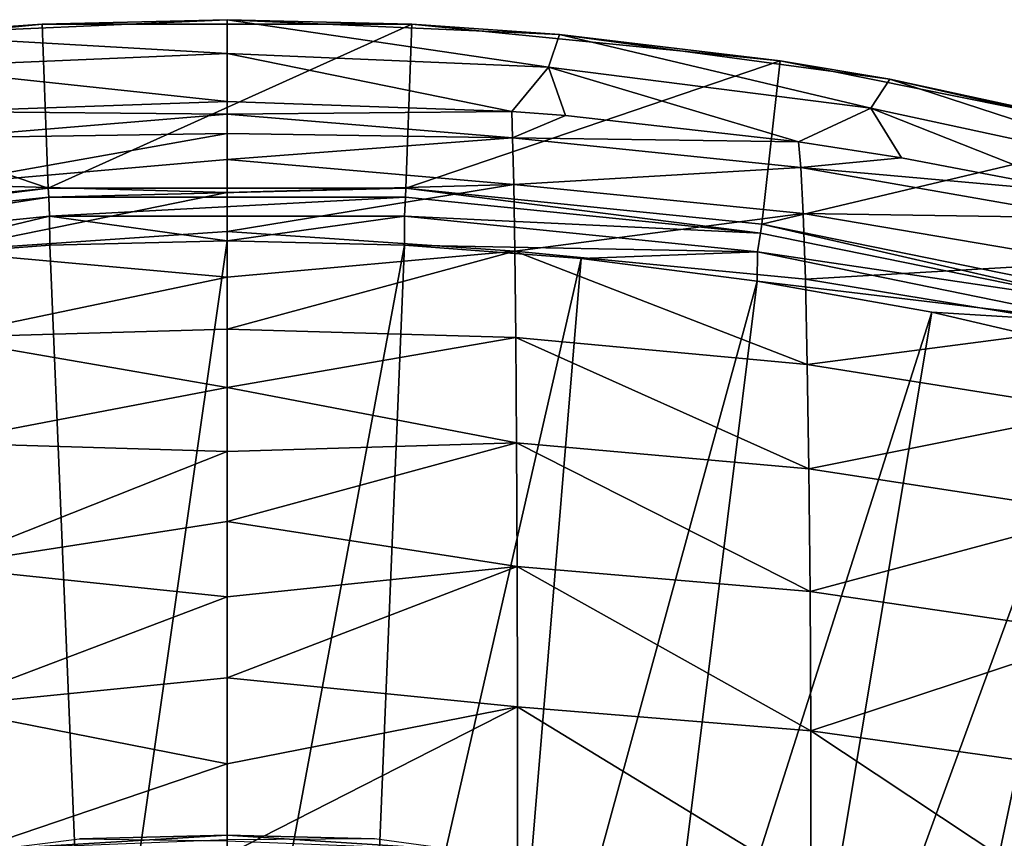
# Model space of a CAD drawing. Header units: metres. Extents: x -109 to 109, y -314 to 82.
# Tile 140 of 191: x -1.57 to 5.88, y 21.98 to 28.17. Entities that reach past the tile are written whole.
import ezdxf

# ---------------------------------------------------------------- set-up
doc = ezdxf.new("R2010")
doc.units = ezdxf.units.M
doc.layers.add('solid_504261_XXX', color=7, linetype='CONTINUOUS')

msp = doc.modelspace()

# ---------------------------------------------------------------- linework, layer by layer
at = {"layer": 'solid_504261_XXX'}
for points in [[(-2.516098, 28.060255, 184.527771), (0, 28.172836, 184.52774), (-1.39954, 28.138052, 181.023972)], [(0, 27.917923, 190.270096), (0, 28.172836, 184.52774), (-2.516098, 28.060255, 184.527771)], [(0, 28.172836, 184.52774), (1.39954, 28.138052, 181.023972), (-1.39954, 28.138052, 181.023972)], [(2.516098, 28.060255, 184.527771), (1.39954, 28.138052, 181.023972), (0, 28.172836, 184.52774)], [(2.433791, 27.814123, 190.243088), (2.516098, 28.060255, 184.527771), (0, 28.172836, 184.52774)], [(2.433791, 27.814123, 190.243088), (0, 28.172836, 184.52774), (0, 27.917923, 190.270096)], [(-1.353136, 26.896778, 145.456512), (-4.184806, 27.860296, 181.023972), (-1.39954, 28.138052, 181.023972)], [(-2.516098, 28.060255, 184.527771), (-1.39954, 28.138052, 181.023972), (-4.184806, 27.860296, 181.023972)], [(-1.353136, 26.896778, 145.456512), (-1.39954, 28.138052, 181.023972), (1.39954, 28.138052, 181.023972)], [(1.353642, 26.896751, 145.456512), (-1.353136, 26.896778, 145.456512), (1.39954, 28.138052, 181.023972)], [(1.353642, 26.896751, 145.456512), (1.39954, 28.138052, 181.023972), (4.184806, 27.860296, 181.023972)], [(2.516098, 28.060255, 184.527771), (4.184806, 27.860296, 181.023972), (1.39954, 28.138052, 181.023972)], [(-2.434798, 27.814037, 190.243073), (0, 27.917923, 190.270096), (-2.516098, 28.060255, 184.527771)], [(2.433791, 27.814123, 190.243088), (4.872745, 27.501978, 190.180191), (2.516098, 28.060255, 184.527771)], [(2.516098, 28.060255, 184.527771), (5.01689, 27.722544, 184.527786), (4.184806, 27.860296, 181.023972)], [(4.872745, 27.501978, 190.180191), (5.01689, 27.722544, 184.527786), (2.516098, 28.060255, 184.527771)], [(0, 27.554468, 196.006607), (0, 27.917923, 190.270096), (-2.434798, 27.814037, 190.243073)], [(2.154092, 27.478399, 195.977966), (0, 27.917923, 190.270096), (0, 27.554468, 196.006607)], [(2.154092, 27.478399, 195.977966), (2.433791, 27.814123, 190.243088), (0, 27.917923, 190.270096)], [(-1.353136, 26.896778, 145.456512), (-4.046246, 26.625092, 145.456512), (-4.184806, 27.860296, 181.023972)], [(-2.154092, 27.478399, 195.977966), (0, 27.554468, 196.006607), (-2.434798, 27.814037, 190.243073)], [(4.046747, 26.625015, 145.456512), (1.353642, 26.896751, 145.456512), (4.184806, 27.860296, 181.023972)], [(2.154092, 27.478399, 195.977966), (2.562447, 27.446907, 195.966034), (2.433791, 27.814123, 190.243088)], [(4.325427, 27.248203, 195.889999), (4.872745, 27.501978, 190.180191), (2.433791, 27.814123, 190.243088)], [(2.562447, 27.446907, 195.966034), (4.325427, 27.248203, 195.889999), (2.433791, 27.814123, 190.243088)], [(4.046747, 26.625015, 145.456512), (4.184806, 27.860296, 181.023972), (6.928763, 27.307526, 181.023972)], [(5.01689, 27.722544, 184.527786), (6.928763, 27.307526, 181.023972), (4.184806, 27.860296, 181.023972)], [(4.872745, 27.501978, 190.180191), (7.290633, 26.980446, 190.078995), (5.01689, 27.722544, 184.527786)], [(5.01689, 27.722544, 184.527786), (7.480282, 27.161627, 184.527786), (6.928763, 27.307526, 181.023972)], [(7.290633, 26.980446, 190.078995), (7.480282, 27.161627, 184.527786), (5.01689, 27.722544, 184.527786)], [(0, 27.458513, 196.965683), (0, 27.554468, 196.006607), (-2.154092, 27.478399, 195.977966)], [(2.154092, 27.478399, 195.977966), (0, 27.554468, 196.006607), (0, 27.458513, 196.965683)], [(4.325427, 27.248203, 195.889999), (5.103128, 27.127724, 195.843491), (4.872745, 27.501978, 190.180191)], [(6.491288, 26.861286, 195.739777), (7.290633, 26.980446, 190.078995), (4.872745, 27.501978, 190.180191)], [(5.103128, 27.127724, 195.843491), (6.491288, 26.861286, 195.739777), (4.872745, 27.501978, 190.180191)], [(-2.160725, 27.279404, 197.639359), (0, 27.458513, 196.965683), (-2.154092, 27.478399, 195.977966)], [(-2.160725, 27.279404, 197.639359), (0, 27.311205, 197.918381), (0, 27.458513, 196.965683)], [(2.160725, 27.279404, 197.639359), (2.154092, 27.478399, 195.977966), (0, 27.458513, 196.965683)], [(2.160725, 27.279404, 197.639359), (0, 27.458513, 196.965683), (0, 27.311205, 197.918381)], [(2.160725, 27.279404, 197.639359), (2.562447, 27.446907, 195.966034), (2.154092, 27.478399, 195.977966)], [(2.160725, 27.279404, 197.639359), (4.325427, 27.248203, 195.889999), (2.562447, 27.446907, 195.966034)], [(-2.16969, 26.925739, 199.27861), (0, 27.113256, 198.862), (0, 27.311205, 197.918381)], [(-2.160725, 27.279404, 197.639359), (-2.16969, 26.925739, 199.27861), (0, 27.311205, 197.918381)], [(2.160725, 27.279404, 197.639359), (0, 27.311205, 197.918381), (0, 27.113256, 198.862)], [(2.16969, 26.925739, 199.27861), (2.160725, 27.279404, 197.639359), (0, 27.113256, 198.862)], [(4.341228, 27.05386, 197.530258), (4.325427, 27.248203, 195.889999), (2.160725, 27.279404, 197.639359)], [(4.341228, 27.05386, 197.530258), (2.160725, 27.279404, 197.639359), (2.16969, 26.925739, 199.27861)], [(6.698971, 26.084314, 145.456512), (4.046747, 26.625015, 145.456512), (6.928763, 27.307526, 181.023972)], [(4.341228, 27.05386, 197.530258), (5.103128, 27.127724, 195.843491), (4.325427, 27.248203, 195.889999)], [(4.341228, 27.05386, 197.530258), (6.491288, 26.861286, 195.739777), (5.103128, 27.127724, 195.843491)], [(-2.16969, 26.925739, 199.27861), (0, 26.865389, 199.793839), (0, 27.113256, 198.862)], [(2.16969, 26.925739, 199.27861), (0, 27.113256, 198.862), (0, 26.865389, 199.793839)], [(4.359822, 26.706406, 199.151657), (4.341228, 27.05386, 197.530258), (2.16969, 26.925739, 199.27861)], [(6.517754, 26.673061, 197.350632), (6.491288, 26.861286, 195.739777), (4.341228, 27.05386, 197.530258)], [(6.517754, 26.673061, 197.350632), (4.341228, 27.05386, 197.530258), (4.359822, 26.706406, 199.151657)], [(-2.16969, 26.925739, 199.27861), (-2.177907, 26.420591, 200.880905), (0, 26.865389, 199.793839)], [(2.16969, 26.925739, 199.27861), (0, 26.865389, 199.793839), (0, 26.568316, 200.711166)], [(2.177907, 26.420591, 200.880905), (2.16969, 26.925739, 199.27861), (0, 26.568316, 200.711166)], [(4.359822, 26.706406, 199.151657), (2.16969, 26.925739, 199.27861), (2.177907, 26.420591, 200.880905)], [(-4.036088, 26.55752, 144.587753), (-4.046246, 26.625092, 145.456512), (-1.353136, 26.896778, 145.456512)], [(-4.036088, 26.55752, 144.587753), (-1.353136, 26.896778, 145.456512), (-1.349838, 26.828526, 144.587753)], [(-4.036088, 26.55752, 144.587753), (-1.349838, 26.828526, 144.587753), (-4.014488, 26.415083, 143.726563)], [(-1.349838, 26.828526, 144.587753), (-1.342658, 26.684641, 143.726563), (-4.014488, 26.415083, 143.726563)], [(-2.177907, 26.420591, 200.880905), (0, 26.568316, 200.711166), (0, 26.865389, 199.793839)], [(-1.349838, 26.828526, 144.587753), (-1.353136, 26.896778, 145.456512), (1.353642, 26.896751, 145.456512)], [(-1.349838, 26.828526, 144.587753), (1.353642, 26.896751, 145.456512), (1.350048, 26.828516, 144.587753)], [(-1.349838, 26.828526, 144.587753), (1.350048, 26.828516, 144.587753), (-1.342658, 26.684641, 143.726563)], [(1.350048, 26.828516, 144.587753), (1.342735, 26.684637, 143.726563), (-1.342658, 26.684641, 143.726563)], [(1.350048, 26.828516, 144.587753), (4.036296, 26.557487, 144.587753), (1.342735, 26.684637, 143.726563)], [(1.350048, 26.828516, 144.587753), (1.353642, 26.896751, 145.456512), (4.036296, 26.557487, 144.587753)], [(4.036296, 26.557487, 144.587753), (1.353642, 26.896751, 145.456512), (4.046747, 26.625015, 145.456512)], [(-4.014488, 26.415083, 143.726563), (-1.342658, 26.684641, 143.726563), (-2.680954, 26.36397, 142.88179)], [(-1.342658, 26.684641, 143.726563), (-1.3422, 26.465919, 142.88179), (-2.680954, 26.36397, 142.88179)], [(-1.342658, 26.684641, 143.726563), (-0.000001, 26.499933, 142.88179), (-1.3422, 26.465919, 142.88179)], [(-1.342658, 26.684641, 143.726563), (1.342735, 26.684637, 143.726563), (-0.000001, 26.499933, 142.88179)], [(1.342735, 26.684637, 143.726563), (1.342199, 26.465919, 142.88179), (-0.000001, 26.499933, 142.88179)], [(1.342735, 26.684637, 143.726563), (4.014563, 26.415071, 143.726563), (1.342199, 26.465919, 142.88179)], [(4.036296, 26.557487, 144.587753), (4.014563, 26.415071, 143.726563), (1.342735, 26.684637, 143.726563)], [(4.376744, 26.208603, 200.739136), (4.359822, 26.706406, 199.151657), (2.177907, 26.420591, 200.880905)], [(6.546199, 26.334139, 198.945602), (4.359822, 26.706406, 199.151657), (4.376744, 26.208603, 200.739136)], [(6.546199, 26.334139, 198.945602), (6.517754, 26.673061, 197.350632), (4.359822, 26.706406, 199.151657)], [(4.036296, 26.557487, 144.587753), (4.046747, 26.625015, 145.456512), (6.68177, 26.018183, 144.587753)], [(6.68177, 26.018183, 144.587753), (4.046747, 26.625015, 145.456512), (6.698971, 26.084314, 145.456512)], [(-2.177907, 26.420591, 200.880905), (0, 26.222761, 201.611267), (0, 26.568316, 200.711166)], [(2.177907, 26.420591, 200.880905), (0, 26.568316, 200.711166), (0, 26.222761, 201.611267)], [(4.036296, 26.557487, 144.587753), (6.68177, 26.018183, 144.587753), (4.014563, 26.415071, 143.726563)], [(-2.680954, 26.36397, 142.88179), (-1.3422, 26.465919, 142.88179), (-1.041653, 19.212162, 119.136856)], [(-1.3422, 26.465919, 142.88179), (-0.000001, 26.499933, 142.88179), (-1.041653, 19.212162, 119.136856)], [(-0.000001, 26.499933, 142.88179), (0, 19.240379, 119.136856), (-1.041653, 19.212162, 119.136856)], [(-0.000001, 26.499933, 142.88179), (1.342199, 26.465919, 142.88179), (0, 19.240379, 119.136856)], [(1.342199, 26.465919, 142.88179), (1.041653, 19.212162, 119.136856), (0, 19.240379, 119.136856)], [(1.342199, 26.465919, 142.88179), (2.680954, 26.36397, 142.88179), (1.041653, 19.212162, 119.136856)], [(4.014563, 26.415071, 143.726563), (2.680954, 26.36397, 142.88179), (1.342199, 26.465919, 142.88179)], [(-2.177907, 26.420591, 200.880905), (-2.185045, 25.766958, 202.431259), (0, 26.222761, 201.611267)], [(2.177907, 26.420591, 200.880905), (0, 26.222761, 201.611267), (0, 25.829445, 202.491455)], [(2.185045, 25.766958, 202.431259), (2.177907, 26.420591, 200.880905), (0, 25.829445, 202.491455)], [(4.391369, 25.562672, 202.277451), (2.177907, 26.420591, 200.880905), (2.185045, 25.766958, 202.431259)], [(4.391369, 25.562672, 202.277451), (4.376744, 26.208603, 200.739136), (2.177907, 26.420591, 200.880905)], [(4.014563, 26.415071, 143.726563), (4.012826, 26.194344, 142.88179), (2.680954, 26.36397, 142.88179)], [(4.014563, 26.415071, 143.726563), (6.645838, 25.87867, 143.726547), (4.012826, 26.194344, 142.88179)], [(6.68177, 26.018183, 144.587753), (6.645838, 25.87867, 143.726547), (4.014563, 26.415071, 143.726563)], [(-2.680954, 26.36397, 142.88179), (-1.041653, 19.212162, 119.136856), (-2.080251, 19.127592, 119.136856)], [(2.680954, 26.36397, 142.88179), (2.080251, 19.127592, 119.136856), (1.041653, 19.212162, 119.136856)], [(2.680954, 26.36397, 142.88179), (4.012826, 26.194344, 142.88179), (2.080251, 19.127592, 119.136856)], [(6.571944, 25.84683, 200.509583), (6.546199, 26.334139, 198.945602), (4.376744, 26.208603, 200.739136)], [(-2.185045, 25.766958, 202.431259), (0, 25.829445, 202.491455), (0, 26.222761, 201.611267)], [(4.012826, 26.194344, 142.88179), (3.112747, 18.986916, 119.136856), (2.080251, 19.127592, 119.136856)], [(4.012826, 26.194344, 142.88179), (5.334399, 25.957478, 142.88179), (3.112747, 18.986916, 119.136856)], [(6.645838, 25.87867, 143.726547), (5.334399, 25.957478, 142.88179), (4.012826, 26.194344, 142.88179)], [(6.571944, 25.84683, 200.509583), (4.376744, 26.208603, 200.739136), (4.391369, 25.562672, 202.277451)], [(5.334399, 25.957478, 142.88179), (4.136113, 18.79055, 119.136856), (3.112747, 18.986916, 119.136856)], [(5.334399, 25.957478, 142.88179), (6.642278, 25.653978, 142.88179), (4.136113, 18.79055, 119.136856)], [(6.645838, 25.87867, 143.726547), (6.642278, 25.653978, 142.88179), (5.334399, 25.957478, 142.88179)], [(-2.185045, 25.766958, 202.431259), (0, 25.389246, 203.349075), (0, 25.829445, 202.491455)], [(2.185045, 25.766958, 202.431259), (0, 25.829445, 202.491455), (0, 25.389246, 203.349075)], [(6.594103, 25.212629, 202.0271), (6.571944, 25.84683, 200.509583), (4.391369, 25.562672, 202.277451)], [(-2.185045, 25.766958, 202.431259), (-2.190808, 24.96884, 203.915085), (0, 25.389246, 203.349075)], [(2.190808, 24.96884, 203.915085), (2.185045, 25.766958, 202.431259), (0, 25.389246, 203.349075)], [(4.403134, 24.771975, 203.751617), (2.185045, 25.766958, 202.431259), (2.190808, 24.96884, 203.915085)], [(4.403134, 24.771975, 203.751617), (4.391369, 25.562672, 202.277451), (2.185045, 25.766958, 202.431259)], [(6.642278, 25.653978, 142.88179), (5.147346, 18.539066, 119.136856), (4.136113, 18.79055, 119.136856)], [(6.642278, 25.653978, 142.88179), (7.933106, 25.284624, 142.88179), (5.147346, 18.539066, 119.136856)], [(6.594103, 25.212629, 202.0271), (4.391369, 25.562672, 202.277451), (4.403134, 24.771975, 203.751617)], [(-2.190808, 24.96884, 203.915085), (0, 24.903643, 204.181854), (0, 25.389246, 203.349075)], [(2.190808, 24.96884, 203.915085), (0, 25.389246, 203.349075), (0, 24.903643, 204.181854)], [(7.933106, 25.284624, 142.88179), (6.143483, 18.233206, 119.136856), (5.147346, 18.539066, 119.136856)], [(6.611882, 24.434299, 203.482925), (6.594103, 25.212629, 202.0271), (4.403134, 24.771975, 203.751617)], [(-2.190808, 24.96884, 203.915085), (-2.195029, 24.034227, 205.319244), (0, 24.903643, 204.181854)], [(2.190808, 24.96884, 203.915085), (0, 24.903643, 204.181854), (0, 24.374268, 204.98761)], [(2.195029, 24.034227, 205.319244), (2.190808, 24.96884, 203.915085), (0, 24.374268, 204.98761)], [(4.411726, 23.844448, 205.147873), (2.190808, 24.96884, 203.915085), (2.195029, 24.034227, 205.319244)], [(4.411726, 23.844448, 205.147873), (4.403134, 24.771975, 203.751617), (2.190808, 24.96884, 203.915085)], [(-2.195029, 24.034227, 205.319244), (0, 24.374268, 204.98761), (0, 24.903643, 204.181854)], [(6.611882, 24.434299, 203.482925), (4.403134, 24.771975, 203.751617), (4.411726, 23.844448, 205.147873)], [(-2.195029, 24.034227, 205.319244), (0, 23.802742, 205.764099), (0, 24.374268, 204.98761)], [(2.195029, 24.034227, 205.319244), (0, 24.374268, 204.98761), (0, 23.802742, 205.764099)], [(6.624839, 23.519667, 204.862839), (6.611882, 24.434299, 203.482925), (4.411726, 23.844448, 205.147873)], [(-2.195029, 24.034227, 205.319244), (-2.197576, 22.972109, 206.630936), (0, 23.802742, 205.764099)], [(2.195029, 24.034227, 205.319244), (0, 23.802742, 205.764099), (0, 23.190704, 206.509125)], [(2.197576, 22.972109, 206.630936), (2.195029, 24.034227, 205.319244), (0, 23.190704, 206.509125)], [(4.416894, 22.789171, 206.452713), (2.195029, 24.034227, 205.319244), (2.197576, 22.972109, 206.630936)], [(4.416894, 22.789171, 206.452713), (4.411726, 23.844448, 205.147873), (2.195029, 24.034227, 205.319244)], [(-2.197576, 22.972109, 206.630936), (0, 23.190704, 206.509125), (0, 23.802742, 205.764099)], [(6.624839, 23.519667, 204.862839), (4.411726, 23.844448, 205.147873), (4.416894, 22.789171, 206.452713)], [(6.632618, 22.477823, 206.152832), (6.624839, 23.519667, 204.862839), (4.416894, 22.789171, 206.452713)], [(-2.197576, 22.972109, 206.630936), (0, 22.539801, 207.220413), (0, 23.190704, 206.509125)], [(2.197576, 22.972109, 206.630936), (0, 23.190704, 206.509125), (0, 22.539801, 207.220413)], [(-2.197576, 22.972109, 206.630936), (-2.198316, 21.791479, 207.837372), (0, 22.539801, 207.220413)], [(2.197576, 22.972109, 206.630936), (0, 22.539801, 207.220413), (0, 21.851696, 207.895737)], [(2.198316, 21.791479, 207.837372), (2.197576, 22.972109, 206.630936), (0, 21.851696, 207.895737)], [(4.418387, 21.615223, 207.652695), (2.197576, 22.972109, 206.630936), (2.198316, 21.791479, 207.837372)], [(4.418387, 21.615223, 207.652695), (4.416894, 22.789171, 206.452713), (2.197576, 22.972109, 206.630936)], [(6.634866, 21.317867, 207.338882), (4.416894, 22.789171, 206.452713), (4.418387, 21.615223, 207.652695)], [(6.634866, 21.317867, 207.338882), (6.632618, 22.477823, 206.152832), (4.416894, 22.789171, 206.452713)], [(-2.198316, 21.791479, 207.837372), (0, 21.851696, 207.895737), (0, 22.539801, 207.220413)], [(-1.719368, 21.895662, 89.320335), (-1.115605, 21.971697, 89.789642), (0, 22, 89.789642)], [(-0.000002, 21.963064, 89.320335), (-1.719368, 21.895662, 89.320335), (0, 22, 89.789642)], [(0, 22, 107.255356), (0, 22, 89.789642), (-1.115605, 21.971697, 89.789642)], [(-1.115605, 21.971697, 107.255356), (0, 22, 107.255356), (-1.115605, 21.971697, 89.789642)], [(0, 21.957314, 108.027229), (0, 22, 107.255356), (-1.115605, 21.971697, 107.255356)], [(-0.000002, 21.963064, 89.320335), (0, 22, 89.789642), (1.115605, 21.971697, 89.789642)], [(1.115605, 21.971697, 107.255356), (1.115605, 21.971697, 89.789642), (0, 22, 89.789642)], [(0, 22, 107.255356), (1.115605, 21.971697, 107.255356), (0, 22, 89.789642)], [(1.725277, 21.889427, 108.027229), (1.115605, 21.971697, 107.255356), (0, 22, 107.255356)], [(0, 21.957314, 108.027229), (1.725277, 21.889427, 108.027229), (0, 22, 107.255356)]]:
    msp.add_3dface(points, dxfattribs=at)

doc.saveas('drawing.dxf')
